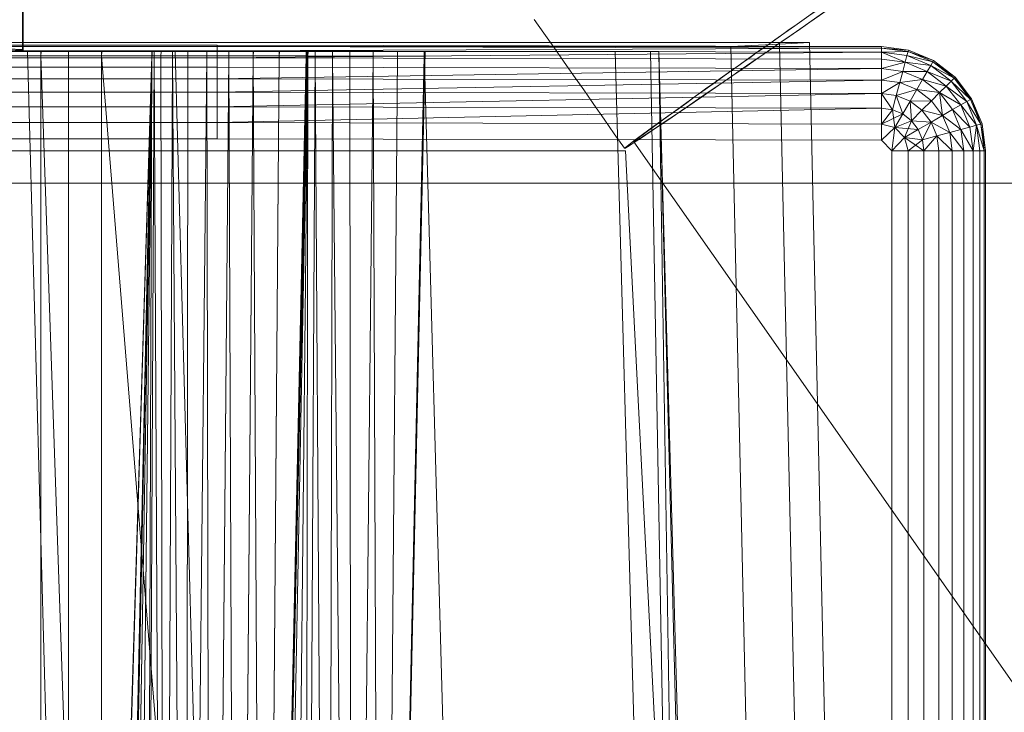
# Model space of a CAD drawing. Header units: metres. Extents: x 391.1 to 430.4, y 12.7 to 29.8.
# Tile 66 of 208: x 401.9475 to 402.086, y 28.0053 to 28.1028. Entities that reach past the tile are written whole.
import ezdxf

# ---------------------------------------------------------------- set-up
doc = ezdxf.new("R2010")
doc.units = ezdxf.units.M
doc.linetypes.add('Hidden 1', pattern=[0.003969, 0.002381, -0.001587])
for name, color, linetype, lineweight in [('A-DETL-____-MBND', 7, 'Continuous', 18), ('A-WALL-____-OTLN', 7, 'Continuous', 25), ('P-PIPE-____-OTLN', 7, 'Continuous', 18)]:
    doc.layers.add(name, color=color, linetype=linetype, lineweight=lineweight)

# ---------------------------------------------------------------- blocks, each defined once
blk = doc.blocks.new('Family - Evans P-1-153664-02_SAN_P0')
at = {"layer": 'A-DETL-____-MBND', "color": 253, "true_color": 0xaaaaaa}
for p, q in [((1.79983, 0.15), (0, 0.15)), ((0, 0.15), (1.79983, 0.15))]:
    blk.add_line(p, q, dxfattribs=at)
blk = doc.blocks.new('Family - Inodor PB-155331-02_SAN_P0')
at = {"layer": 'A-DETL-____-MBND', "color": 253, "true_color": 0xaaaaaa}
for p, q in [((0.03874, 0.72747), (0.36709, 0.72747)), ((0.36709, 0.72747), (0.03874, 0.72747)), ((0.10805, 0.72711), (0.29485, 0.72711)), ((0.10805, 0.72711), (0.29485, 0.72711)), ((0.29485, 0.72711), (0.10805, 0.72691)), ((0.10805, 0.72691), (0.29485, 0.72711)), ((0.29485, 0.72711), (0.29485, 0.72691)), ((0.29485, 0.72711), (0.38826, 0.72691)), ((0.29485, 0.72711), (0.29485, 0.72691)), ((0.29485, 0.72711), (0.38826, 0.72691)), ((0.29485, 0.72711), (0.29485, 0.72691)), ((0.36709, 0.72747), (0.37392, 0.72747)), ((0.37392, 0.72747), (0.36709, 0.72747)), ((0.37392, 0.72725), (0.36709, 0.72691)), ((0.36709, 0.72691), (0.37392, 0.72725)), ((0.37392, 0.72747), (0.37814, 0.72747)), ((0.37814, 0.72747), (0.37392, 0.72747)), ((0.37814, 0.72747), (0.37392, 0.72725)), ((0.37392, 0.72725), (0.37814, 0.72747)), ((0.38104, 0.40776), (0.37392, 0.72725)), ((0.38104, 0.40776), (0.37392, 0.72725)), ((0.38526, 0.40793), (0.37814, 0.72747)), ((0.38526, 0.40793), (0.37814, 0.72747)), ((0.01465, 0.72691), (0.38826, 0.72691)), ((0.01465, 0.72691), (0.38826, 0.72691)), ((0.36709, 0.72691), (0.03874, 0.72691)), ((0.03874, 0.72691), (0.36709, 0.72691)), ((0.10805, 0.72691), (0.29485, 0.72691)), ((0.10805, 0.72691), (0.29485, 0.72691)), ((0.10805, 0.72691), (0.29485, 0.72691)), ((0.10805, 0.72631), (0.29485, 0.72631)), ((0.10805, 0.72631), (0.29485, 0.72631)), ((0.10805, 0.72631), (0.29485, 0.72631)), ((0.29485, 0.72631), (0.10805, 0.72534)), ((0.10805, 0.72534), (0.29485, 0.72631)), ((0.12028, 0.7262), (0.28568, 0.7262)), ((0.1359, 0.7262), (0.27007, 0.7262)), ((0.26951, 0.7262), (0.13591, 0.7262)), ((0.13594, 0.72561), (0.27003, 0.72561)), ((0.13594, 0.72561), (0.27003, 0.72561)), ((0.27003, 0.72561), (0.13594, 0.72561)), ((0.13594, 0.72561), (0.27003, 0.72561)), ((0.24439, 0.7262), (0.26816, 0.7262)), ((0.26816, 0.7262), (0.28224, 0.21652)), ((0.26816, 0.7262), (0.28891, 0.7262)), ((0.28568, 0.7262), (0.26951, 0.2042)), ((0.26951, 0.7262), (0.27006, 0.7262)), ((0.26951, 0.2042), (0.28565, 0.7256)), ((0.26951, 0.2042), (0.28565, 0.7256)), ((0.27007, 0.7262), (0.27003, 0.72561)), ((0.27007, 0.7262), (0.27003, 0.72561)), ((0.27003, 0.72561), (0.27006, 0.7262)), ((0.27006, 0.7262), (0.27003, 0.72561)), ((0.27003, 0.72561), (0.27003, 0.44571)), ((0.27003, 0.72561), (0.27965, 0.44571)), ((0.27003, 0.72561), (0.27003, 0.44571)), ((0.28565, 0.7256), (0.27003, 0.72561)), ((0.27003, 0.72561), (0.28565, 0.7256)), ((0.27003, 0.72561), (0.27965, 0.44571)), ((0.27003, 0.72561), (0.27003, 0.44571)), ((0.27003, 0.72561), (0.27392, 0.72561)), ((0.27003, 0.72561), (0.27003, 0.44571)), ((0.27392, 0.72561), (0.27003, 0.72561)), ((0.27003, 0.21593), (0.28565, 0.7256)), ((0.27003, 0.21593), (0.28565, 0.7256)), ((0.27394, 0.7262), (0.27006, 0.7262)), ((0.28563, 0.7262), (0.27007, 0.7262)), ((0.27394, 0.7262), (0.27392, 0.72561)), ((0.27394, 0.7262), (0.27392, 0.72561)), ((0.27392, 0.72561), (0.27392, 0.44571)), ((0.27392, 0.72561), (0.27859, 0.72561)), ((0.27392, 0.72561), (0.27392, 0.44571)), ((0.27859, 0.72561), (0.27392, 0.72561)), ((0.27859, 0.7262), (0.27394, 0.7262)), ((0.27859, 0.7262), (0.27859, 0.72561)), ((0.27861, 0.7262), (0.27859, 0.72561)), ((0.27861, 0.7262), (0.27859, 0.7262)), ((0.27859, 0.72561), (0.27859, 0.7262)), ((0.27862, 0.7262), (0.27859, 0.72561)), ((0.27859, 0.72561), (0.27861, 0.7262)), ((0.27862, 0.7262), (0.27859, 0.72561)), ((0.27859, 0.72561), (0.27859, 0.44571)), ((0.27859, 0.72561), (0.30126, 0.44572)), ((0.27859, 0.72561), (0.27859, 0.44571)), ((0.3076, 0.72555), (0.27859, 0.72561)), ((0.27859, 0.72561), (0.3076, 0.72555)), ((0.27859, 0.72561), (0.30126, 0.44572)), ((0.27862, 0.7262), (0.27861, 0.7262)), ((0.30752, 0.7262), (0.27862, 0.7262)), ((0.28565, 0.7256), (0.27965, 0.44571)), ((0.27965, 0.44571), (0.28565, 0.7256)), ((0.28565, 0.7256), (0.27965, 0.44571)), ((0.27965, 0.44571), (0.28565, 0.7256)), ((0.28565, 0.7256), (0.27996, 0.44571)), ((0.27996, 0.44571), (0.28565, 0.7256)), ((0.28565, 0.7256), (0.28094, 0.44571)), ((0.28094, 0.44571), (0.28565, 0.7256)), ((0.28565, 0.7256), (0.28254, 0.44571)), ((0.28254, 0.44571), (0.28565, 0.7256)), ((0.28565, 0.7256), (0.28471, 0.44571)), ((0.28471, 0.44571), (0.28565, 0.7256)), ((0.28471, 0.44571), (0.28596, 0.7256)), ((0.28471, 0.44571), (0.28596, 0.7256)), ((0.28563, 0.7262), (0.28565, 0.7256)), ((0.28568, 0.7262), (0.28563, 0.7262)), ((0.28565, 0.7256), (0.28563, 0.7262)), ((0.28568, 0.7262), (0.28565, 0.7256)), ((0.28568, 0.7262), (0.28565, 0.7256)), ((0.28568, 0.7262), (0.28565, 0.7256)), ((0.28568, 0.7262), (0.28565, 0.7256)), ((0.28565, 0.7256), (0.28596, 0.7256)), ((0.28596, 0.7256), (0.28565, 0.7256)), ((0.28599, 0.7262), (0.28568, 0.7262)), ((0.28599, 0.7262), (0.28596, 0.7256)), ((0.28599, 0.7262), (0.28596, 0.7256)), ((0.28596, 0.7256), (0.28739, 0.44571)), ((0.28596, 0.7256), (0.28694, 0.7256)), ((0.28596, 0.7256), (0.28739, 0.44571)), ((0.28694, 0.7256), (0.28596, 0.7256)), ((0.28697, 0.7262), (0.28599, 0.7262)), ((0.28697, 0.7262), (0.28694, 0.7256)), ((0.28697, 0.7262), (0.28694, 0.7256)), ((0.28694, 0.7256), (0.28739, 0.44571)), ((0.28694, 0.7256), (0.28854, 0.7256)), ((0.28694, 0.7256), (0.28739, 0.44571)), ((0.28854, 0.7256), (0.28694, 0.7256)), ((0.28856, 0.7262), (0.28697, 0.7262)), ((0.28854, 0.7256), (0.28739, 0.44571)), ((0.28739, 0.44571), (0.28854, 0.7256)), ((0.28856, 0.7262), (0.28854, 0.7256)), ((0.28856, 0.7262), (0.28854, 0.7256)), ((0.28854, 0.7256), (0.29049, 0.44571)), ((0.28854, 0.7256), (0.29071, 0.7256)), ((0.28854, 0.7256), (0.29049, 0.44571)), ((0.29071, 0.7256), (0.28854, 0.7256)), ((0.29073, 0.7262), (0.28856, 0.7262)), ((0.28891, 0.7262), (0.30299, 0.21652)), ((0.28891, 0.7262), (0.32395, 0.7262)), ((0.29071, 0.7256), (0.29049, 0.44571)), ((0.29049, 0.44571), (0.29071, 0.7256)), ((0.29049, 0.44571), (0.29339, 0.7256)), ((0.29049, 0.44571), (0.29339, 0.7256)), ((0.29073, 0.7262), (0.29071, 0.7256)), ((0.29073, 0.7262), (0.29071, 0.7256)), ((0.29071, 0.7256), (0.29339, 0.7256)), ((0.29339, 0.7256), (0.29071, 0.7256)), ((0.2934, 0.7262), (0.29073, 0.7262)), ((0.2934, 0.7262), (0.29339, 0.7256)), ((0.2934, 0.7262), (0.29339, 0.7256)), ((0.29339, 0.7256), (0.2934, 0.7262)), ((0.2934, 0.7262), (0.29339, 0.7256)), ((0.29339, 0.7256), (0.29392, 0.44571)), ((0.29339, 0.7256), (0.29649, 0.7256)), ((0.29339, 0.7256), (0.29392, 0.44571)), ((0.29649, 0.7256), (0.29339, 0.7256)), ((0.29649, 0.7262), (0.2934, 0.7262)), ((0.29649, 0.7256), (0.29392, 0.44571)), ((0.29392, 0.44571), (0.29649, 0.7256)), ((0.29485, 0.72691), (0.29485, 0.72631)), ((0.29485, 0.72691), (0.38826, 0.72671)), ((0.29485, 0.72691), (0.29485, 0.72631)), ((0.38826, 0.72691), (0.29485, 0.72691)), ((0.29485, 0.72691), (0.38826, 0.72671)), ((0.29485, 0.72691), (0.29485, 0.72631)), ((0.29485, 0.72691), (0.38826, 0.72691)), ((0.29485, 0.72691), (0.38826, 0.72671)), ((0.38826, 0.72671), (0.29485, 0.72631)), ((0.29485, 0.72631), (0.38826, 0.72671)), ((0.29485, 0.72631), (0.29485, 0.72534)), ((0.29485, 0.72631), (0.38826, 0.72611)), ((0.29485, 0.72631), (0.29485, 0.72534)), ((0.29485, 0.72631), (0.38826, 0.72611)), ((0.29485, 0.72631), (0.29485, 0.72534)), ((0.29485, 0.72631), (0.38826, 0.72611)), ((0.38826, 0.72611), (0.29485, 0.72534)), ((0.29485, 0.72534), (0.38826, 0.72611)), ((0.29649, 0.7262), (0.29649, 0.7256)), ((0.29649, 0.7262), (0.29649, 0.7256)), ((0.29649, 0.7262), (0.29649, 0.7262)), ((0.29649, 0.7256), (0.29649, 0.7262)), ((0.2965, 0.7262), (0.29649, 0.7256)), ((0.2965, 0.7262), (0.29649, 0.7262)), ((0.29649, 0.7256), (0.29649, 0.7262)), ((0.2965, 0.7262), (0.29649, 0.7256)), ((0.29649, 0.7256), (0.29758, 0.44571)), ((0.29992, 0.7256), (0.29649, 0.7256)), ((0.29649, 0.7256), (0.29992, 0.7256)), ((0.29649, 0.7256), (0.29758, 0.44571)), ((0.29992, 0.7262), (0.2965, 0.7262)), ((0.29992, 0.7256), (0.29758, 0.44571)), ((0.29758, 0.44571), (0.29992, 0.7256)), ((0.29992, 0.7262), (0.29992, 0.7256)), ((0.29992, 0.7262), (0.29992, 0.7256)), ((0.29992, 0.7262), (0.29992, 0.7262)), ((0.29992, 0.7256), (0.29992, 0.7262)), ((0.29993, 0.7262), (0.29992, 0.7256)), ((0.29993, 0.7262), (0.29992, 0.7262)), ((0.29992, 0.7256), (0.29992, 0.7262)), ((0.29993, 0.7262), (0.29992, 0.7256)), ((0.29992, 0.7256), (0.30135, 0.44571)), ((0.29992, 0.7256), (0.30358, 0.7256)), ((0.29992, 0.7256), (0.30135, 0.44571)), ((0.30358, 0.7256), (0.29992, 0.7256)), ((0.30358, 0.7262), (0.29993, 0.7262)), ((0.3076, 0.72555), (0.30126, 0.44572)), ((0.30126, 0.44572), (0.3076, 0.72555)), ((0.30749, 0.7262), (0.30135, 0.44571)), ((0.30358, 0.7256), (0.30135, 0.44571)), ((0.30135, 0.44571), (0.30358, 0.7256)), ((0.30135, 0.44571), (0.30735, 0.7256)), ((0.30135, 0.44571), (0.30735, 0.7256)), ((0.3076, 0.72555), (0.30226, 0.44566)), ((0.30226, 0.44566), (0.3076, 0.72555)), ((0.30358, 0.7262), (0.30358, 0.7256)), ((0.30359, 0.7262), (0.30358, 0.7256)), ((0.30359, 0.7262), (0.30358, 0.7262)), ((0.30358, 0.7256), (0.30358, 0.7262)), ((0.30359, 0.7262), (0.30358, 0.7256)), ((0.30358, 0.7256), (0.30735, 0.7256)), ((0.30735, 0.7256), (0.30358, 0.7256)), ((0.30735, 0.7262), (0.30359, 0.7262)), ((0.3076, 0.72555), (0.30471, 0.44566)), ((0.30471, 0.44566), (0.3076, 0.72555)), ((0.3076, 0.72555), (0.30715, 0.44566)), ((0.30715, 0.44566), (0.3076, 0.72555)), ((0.30715, 0.44566), (0.3086, 0.72555)), ((0.30715, 0.44566), (0.3086, 0.72555)), ((0.30739, 0.7262), (0.30735, 0.7256)), ((0.30735, 0.7262), (0.30735, 0.7256)), ((0.30736, 0.7262), (0.30735, 0.7256)), ((0.30736, 0.7262), (0.30735, 0.7262)), ((0.30735, 0.7256), (0.30735, 0.7262)), ((0.30737, 0.7262), (0.30735, 0.7256)), ((0.30735, 0.7256), (0.30736, 0.7262)), ((0.30739, 0.7262), (0.30735, 0.7256)), ((0.30735, 0.7256), (0.30737, 0.7262)), ((0.30737, 0.7262), (0.30736, 0.7262)), ((0.30739, 0.7262), (0.30737, 0.7262)), ((0.30749, 0.7262), (0.30739, 0.7262)), ((0.30752, 0.7262), (0.3076, 0.72555)), ((0.30763, 0.7262), (0.30752, 0.7262)), ((0.3076, 0.72555), (0.30752, 0.7262)), ((0.30763, 0.7262), (0.3076, 0.72555)), ((0.30763, 0.7262), (0.3076, 0.72555)), ((0.3076, 0.72555), (0.3086, 0.72555)), ((0.3086, 0.72555), (0.3076, 0.72555)), ((0.30863, 0.7262), (0.30763, 0.7262)), ((0.30863, 0.7262), (0.3086, 0.72555)), ((0.30863, 0.7262), (0.3086, 0.72555)), ((0.3086, 0.72555), (0.31043, 0.44566)), ((0.3086, 0.72555), (0.31105, 0.72555)), ((0.3086, 0.72555), (0.31043, 0.44566)), ((0.31105, 0.72555), (0.3086, 0.72555)), ((0.31107, 0.7262), (0.30863, 0.7262)), ((0.31105, 0.72555), (0.31043, 0.44566)), ((0.31043, 0.44566), (0.31105, 0.72555)), ((0.31107, 0.7262), (0.31105, 0.72555)), ((0.31107, 0.7262), (0.31105, 0.72555)), ((0.31105, 0.72555), (0.31384, 0.44566)), ((0.31105, 0.72555), (0.31349, 0.72555)), ((0.31105, 0.72555), (0.31384, 0.44566)), ((0.31349, 0.72555), (0.31105, 0.72555)), ((0.3135, 0.7262), (0.31107, 0.7262)), ((0.3135, 0.7262), (0.31349, 0.72555)), ((0.3135, 0.7262), (0.31349, 0.72555)), ((0.31349, 0.72555), (0.31384, 0.44566)), ((0.31349, 0.72555), (0.31677, 0.72555)), ((0.31349, 0.72555), (0.31384, 0.44566)), ((0.31677, 0.72555), (0.31349, 0.72555)), ((0.31677, 0.7262), (0.3135, 0.7262)), ((0.31677, 0.72555), (0.31384, 0.44566)), ((0.31384, 0.44566), (0.31677, 0.72555)), ((0.31677, 0.7262), (0.31677, 0.72555)), ((0.31677, 0.7262), (0.31677, 0.72555)), ((0.31677, 0.7262), (0.31677, 0.7262)), ((0.31677, 0.72555), (0.31677, 0.7262)), ((0.32018, 0.7262), (0.31677, 0.7262)), ((0.31677, 0.7262), (0.31677, 0.72555)), ((0.31677, 0.72555), (0.31794, 0.44566)), ((0.32019, 0.72555), (0.31677, 0.72555)), ((0.31677, 0.72555), (0.32019, 0.72555)), ((0.31677, 0.72555), (0.31794, 0.44566)), ((0.32408, 0.7262), (0.31794, 0.44566)), ((0.32019, 0.72555), (0.31794, 0.44566)), ((0.31794, 0.44566), (0.32019, 0.72555)), ((0.31794, 0.44566), (0.32395, 0.72555)), ((0.31794, 0.44566), (0.32395, 0.72555)), ((0.32018, 0.7262), (0.32019, 0.72555)), ((0.32019, 0.7262), (0.32018, 0.7262)), ((0.32019, 0.72555), (0.32018, 0.7262)), ((0.32019, 0.7262), (0.32019, 0.72555)), ((0.3202, 0.7262), (0.32019, 0.72555)), ((0.3202, 0.7262), (0.32019, 0.7262)), ((0.32019, 0.72555), (0.32019, 0.7262)), ((0.3202, 0.7262), (0.32019, 0.72555)), ((0.32019, 0.72555), (0.32395, 0.72555)), ((0.32395, 0.72555), (0.32019, 0.72555)), ((0.32394, 0.7262), (0.3202, 0.7262)), ((0.32394, 0.7262), (0.32395, 0.72555)), ((0.32395, 0.7262), (0.32394, 0.7262)), ((0.32395, 0.72555), (0.32394, 0.7262)), ((0.32395, 0.7262), (0.33803, 0.21652)), ((0.32395, 0.7262), (0.35083, 0.7262)), ((0.32397, 0.7262), (0.32395, 0.72555)), ((0.32395, 0.7262), (0.32395, 0.72555)), ((0.32396, 0.7262), (0.32395, 0.72555)), ((0.32396, 0.7262), (0.32395, 0.7262)), ((0.32395, 0.72555), (0.32395, 0.7262)), ((0.32397, 0.7262), (0.32395, 0.72555)), ((0.32395, 0.72555), (0.32396, 0.7262)), ((0.32397, 0.7262), (0.32396, 0.7262)), ((0.32408, 0.7262), (0.32397, 0.7262)), ((0.35083, 0.7262), (0.36491, 0.21652)), ((0.35083, 0.7262), (0.35578, 0.7262)), ((0.35578, 0.7262), (0.36491, 0.21652)), ((0.35578, 0.7262), (0.35697, 0.7262)), ((0.35697, 0.7262), (0.36491, 0.21652)), ((0.35697, 0.7262), (0.36986, 0.21652)), ((0.35697, 0.7262), (0.37104, 0.21652)), ((0.3742, 0.40749), (0.36709, 0.72691)), ((0.3742, 0.40749), (0.36709, 0.72691)), ((0.38826, 0.72691), (0.39205, 0.72641)), ((0.38826, 0.72691), (0.39205, 0.72641)), ((0.38826, 0.72691), (0.38826, 0.72671)), ((0.38826, 0.72691), (0.39205, 0.72641)), ((0.38826, 0.72691), (0.38826, 0.72671)), ((0.38826, 0.72691), (0.39205, 0.72641)), ((0.38826, 0.72691), (0.38826, 0.72671)), ((0.38826, 0.72671), (0.38826, 0.72611)), ((0.38826, 0.72671), (0.392, 0.72621)), ((0.38826, 0.72671), (0.38826, 0.72611)), ((0.39205, 0.72641), (0.38826, 0.72671)), ((0.38826, 0.72671), (0.392, 0.72621)), ((0.38826, 0.72671), (0.38826, 0.72611)), ((0.38826, 0.72671), (0.39205, 0.72641)), ((0.38826, 0.72671), (0.392, 0.72621)), ((0.392, 0.72621), (0.38826, 0.72611)), ((0.38826, 0.72611), (0.392, 0.72621)), ((0.38826, 0.72611), (0.38826, 0.72514)), ((0.38826, 0.72611), (0.39184, 0.72564)), ((0.38826, 0.72611), (0.38826, 0.72514)), ((0.38826, 0.72611), (0.39159, 0.7247)), ((0.38826, 0.72611), (0.38826, 0.72514)), ((0.38826, 0.72611), (0.39184, 0.72564)), ((0.38826, 0.72611), (0.39159, 0.7247)), ((0.38826, 0.72611), (0.39184, 0.72564)), ((0.39184, 0.72564), (0.39159, 0.7247)), ((0.39184, 0.72564), (0.39159, 0.7247)), ((0.39159, 0.7247), (0.39184, 0.72564)), ((0.392, 0.72621), (0.39184, 0.72564)), ((0.392, 0.72621), (0.39184, 0.72564)), ((0.39184, 0.72564), (0.392, 0.72621)), ((0.39184, 0.72564), (0.39518, 0.72425)), ((0.39184, 0.72564), (0.39518, 0.72425)), ((0.39184, 0.72564), (0.39548, 0.72477)), ((0.39184, 0.72564), (0.39548, 0.72477)), ((0.39184, 0.72564), (0.39518, 0.72425)), ((0.39205, 0.72641), (0.392, 0.72621)), ((0.39205, 0.72641), (0.392, 0.72621)), ((0.392, 0.72621), (0.39205, 0.72641)), ((0.392, 0.72621), (0.39548, 0.72477)), ((0.392, 0.72621), (0.39548, 0.72477)), ((0.392, 0.72621), (0.39558, 0.72494)), ((0.392, 0.72621), (0.39558, 0.72494)), ((0.392, 0.72621), (0.39548, 0.72477)), ((0.39205, 0.72641), (0.39558, 0.72494)), ((0.39205, 0.72641), (0.39558, 0.72494)), ((0.39205, 0.72641), (0.39558, 0.72494)), ((0.39205, 0.72641), (0.39558, 0.72494)), ((0.10805, 0.72534), (0.29485, 0.72534)), ((0.10805, 0.72534), (0.29485, 0.72534)), ((0.10805, 0.72534), (0.29485, 0.72534)), ((0.29485, 0.72534), (0.29485, 0.72402)), ((0.29485, 0.72534), (0.38826, 0.72514)), ((0.29485, 0.72534), (0.29485, 0.72402)), ((0.29485, 0.72534), (0.38826, 0.72514)), ((0.29485, 0.72534), (0.29485, 0.72402)), ((0.29485, 0.72534), (0.38826, 0.72514)), ((0.38826, 0.72514), (0.38826, 0.72382)), ((0.39159, 0.7247), (0.38826, 0.72514)), ((0.38826, 0.72514), (0.38826, 0.72382)), ((0.39159, 0.7247), (0.38826, 0.72514)), ((0.38826, 0.72514), (0.39159, 0.7247)), ((0.38826, 0.72514), (0.38826, 0.72382)), ((0.39159, 0.7247), (0.38826, 0.72382)), ((0.38826, 0.72382), (0.39159, 0.7247)), ((0.39159, 0.7247), (0.39125, 0.72342)), ((0.39159, 0.7247), (0.39125, 0.72342)), ((0.39125, 0.72342), (0.39159, 0.7247)), ((0.39159, 0.7247), (0.3947, 0.72341)), ((0.39159, 0.7247), (0.3947, 0.72341)), ((0.39159, 0.7247), (0.39518, 0.72425)), ((0.39159, 0.7247), (0.39518, 0.72425)), ((0.39159, 0.7247), (0.3947, 0.72341)), ((0.39518, 0.72425), (0.3947, 0.72341)), ((0.39518, 0.72425), (0.3947, 0.72341)), ((0.3947, 0.72341), (0.39518, 0.72425)), ((0.39548, 0.72477), (0.39518, 0.72425)), ((0.39548, 0.72477), (0.39518, 0.72425)), ((0.39518, 0.72425), (0.39548, 0.72477)), ((0.39518, 0.72425), (0.39805, 0.72205)), ((0.39518, 0.72425), (0.39805, 0.72205)), ((0.39518, 0.72425), (0.39847, 0.72247)), ((0.39518, 0.72425), (0.39847, 0.72247)), ((0.39518, 0.72425), (0.39805, 0.72205)), ((0.39558, 0.72494), (0.39548, 0.72477)), ((0.39558, 0.72494), (0.39548, 0.72477)), ((0.39548, 0.72477), (0.39558, 0.72494)), ((0.39548, 0.72477), (0.39847, 0.72247)), ((0.39548, 0.72477), (0.39847, 0.72247)), ((0.39548, 0.72477), (0.39862, 0.72262)), ((0.39548, 0.72477), (0.39862, 0.72262)), ((0.39548, 0.72477), (0.39847, 0.72247)), ((0.39558, 0.72494), (0.39862, 0.72262)), ((0.39558, 0.72494), (0.39862, 0.72262)), ((0.39558, 0.72494), (0.39862, 0.72262)), ((0.39558, 0.72494), (0.39862, 0.72262)), ((0.10805, 0.72402), (0.29485, 0.72402)), ((0.10805, 0.72402), (0.29485, 0.72402)), ((0.10805, 0.72402), (0.29485, 0.72402)), ((0.29485, 0.72402), (0.38826, 0.72382)), ((0.29485, 0.72402), (0.29485, 0.72239)), ((0.29485, 0.72402), (0.38826, 0.72382)), ((0.29485, 0.72402), (0.38826, 0.72382)), ((0.29485, 0.72402), (0.29485, 0.72239)), ((0.38826, 0.72382), (0.29485, 0.72239)), ((0.29485, 0.72239), (0.38826, 0.72382)), ((0.38826, 0.72382), (0.38826, 0.72219)), ((0.38826, 0.72382), (0.39125, 0.72342)), ((0.38826, 0.72382), (0.38826, 0.72219)), ((0.38826, 0.72382), (0.39125, 0.72342)), ((0.38826, 0.72382), (0.38826, 0.72219)), ((0.38826, 0.72382), (0.39125, 0.72342)), ((0.39125, 0.72342), (0.38826, 0.72219)), ((0.38826, 0.72219), (0.39125, 0.72342)), ((0.39125, 0.72342), (0.39083, 0.72185)), ((0.39125, 0.72342), (0.39083, 0.72185)), ((0.39083, 0.72185), (0.39125, 0.72342)), ((0.39125, 0.72342), (0.39404, 0.72227)), ((0.39125, 0.72342), (0.39404, 0.72227)), ((0.39125, 0.72342), (0.3947, 0.72341)), ((0.39125, 0.72342), (0.3947, 0.72341)), ((0.39125, 0.72342), (0.39404, 0.72227)), ((0.3947, 0.72341), (0.39404, 0.72227)), ((0.3947, 0.72341), (0.39404, 0.72227)), ((0.39404, 0.72227), (0.3947, 0.72341)), ((0.3947, 0.72341), (0.39736, 0.72136)), ((0.3947, 0.72341), (0.39736, 0.72136)), ((0.3947, 0.72341), (0.39805, 0.72205)), ((0.3947, 0.72341), (0.39805, 0.72205)), ((0.3947, 0.72341), (0.39736, 0.72136)), ((0.10805, 0.72239), (0.29485, 0.72239)), ((0.10805, 0.72239), (0.29485, 0.72239)), ((0.10805, 0.72239), (0.29485, 0.72239)), ((0.29485, 0.72239), (0.38826, 0.72219)), ((0.29485, 0.72239), (0.29485, 0.72051)), ((0.29485, 0.72239), (0.38826, 0.72219)), ((0.29485, 0.72239), (0.29485, 0.72051)), ((0.29485, 0.72239), (0.38826, 0.72219)), ((0.38826, 0.72219), (0.29485, 0.72051)), ((0.29485, 0.72051), (0.38826, 0.72219)), ((0.38826, 0.72219), (0.38826, 0.72031)), ((0.38826, 0.72219), (0.39083, 0.72185)), ((0.38826, 0.72219), (0.38826, 0.72031)), ((0.38826, 0.72219), (0.39083, 0.72185)), ((0.38826, 0.72219), (0.38826, 0.72031)), ((0.38826, 0.72219), (0.39083, 0.72185)), ((0.39083, 0.72185), (0.38826, 0.72031)), ((0.38826, 0.72031), (0.39083, 0.72185)), ((0.39083, 0.72185), (0.39034, 0.72003)), ((0.39083, 0.72185), (0.39034, 0.72003)), ((0.39034, 0.72003), (0.39083, 0.72185)), ((0.39083, 0.72185), (0.39404, 0.72227)), ((0.39083, 0.72185), (0.39404, 0.72227)), ((0.39083, 0.72185), (0.39322, 0.72086)), ((0.39083, 0.72185), (0.39322, 0.72086)), ((0.39083, 0.72185), (0.39322, 0.72086)), ((0.39404, 0.72227), (0.39322, 0.72086)), ((0.39404, 0.72227), (0.39322, 0.72086)), ((0.39322, 0.72086), (0.39404, 0.72227)), ((0.39404, 0.72227), (0.39643, 0.72043)), ((0.39404, 0.72227), (0.39643, 0.72043)), ((0.39404, 0.72227), (0.39736, 0.72136)), ((0.39404, 0.72227), (0.39736, 0.72136)), ((0.39404, 0.72227), (0.39643, 0.72043)), ((0.39805, 0.72205), (0.39736, 0.72136)), ((0.39805, 0.72205), (0.39736, 0.72136)), ((0.39736, 0.72136), (0.39805, 0.72205)), ((0.39847, 0.72247), (0.39805, 0.72205)), ((0.39847, 0.72247), (0.39805, 0.72205)), ((0.39805, 0.72205), (0.39847, 0.72247)), ((0.39805, 0.72205), (0.40025, 0.71918)), ((0.39805, 0.72205), (0.40025, 0.71918)), ((0.39805, 0.72205), (0.40077, 0.71948)), ((0.39805, 0.72205), (0.40077, 0.71948)), ((0.39805, 0.72205), (0.40025, 0.71918)), ((0.39862, 0.72262), (0.39847, 0.72247)), ((0.39862, 0.72262), (0.39847, 0.72247)), ((0.39847, 0.72247), (0.39862, 0.72262)), ((0.39847, 0.72247), (0.40077, 0.71948)), ((0.39847, 0.72247), (0.40077, 0.71948)), ((0.39847, 0.72247), (0.40077, 0.71948)), ((0.39862, 0.72262), (0.40094, 0.71958)), ((0.39862, 0.72262), (0.40094, 0.71958)), ((0.39862, 0.72262), (0.40094, 0.71958)), ((0.39862, 0.72262), (0.40077, 0.71948)), ((0.39862, 0.72262), (0.40094, 0.71958)), ((0.39862, 0.72262), (0.40077, 0.71948)), ((0.10805, 0.72051), (0.29485, 0.72051)), ((0.10805, 0.72051), (0.29485, 0.72051)), ((0.10805, 0.72051), (0.29485, 0.72051)), ((0.29485, 0.72051), (0.38826, 0.72031)), ((0.29485, 0.72051), (0.29485, 0.71843)), ((0.29485, 0.72051), (0.38826, 0.72031)), ((0.29485, 0.72051), (0.29485, 0.71843)), ((0.29485, 0.72051), (0.38826, 0.72031)), ((0.38826, 0.72031), (0.29485, 0.71843)), ((0.29485, 0.71843), (0.38826, 0.72031)), ((0.38826, 0.72031), (0.38826, 0.71823)), ((0.38826, 0.72031), (0.39034, 0.72003)), ((0.38826, 0.72031), (0.38826, 0.71823)), ((0.38826, 0.72031), (0.3898, 0.71802)), ((0.38826, 0.72031), (0.38826, 0.71823)), ((0.38826, 0.72031), (0.39034, 0.72003)), ((0.38826, 0.72031), (0.3898, 0.71802)), ((0.38826, 0.72031), (0.39034, 0.72003)), ((0.39034, 0.72003), (0.3898, 0.71802)), ((0.39034, 0.72003), (0.3898, 0.71802)), ((0.3898, 0.71802), (0.39034, 0.72003)), ((0.39034, 0.72003), (0.39322, 0.72086)), ((0.39034, 0.72003), (0.39322, 0.72086)), ((0.39034, 0.72003), (0.39228, 0.71923)), ((0.39034, 0.72003), (0.39124, 0.71743)), ((0.39034, 0.72003), (0.39228, 0.71923)), ((0.39034, 0.72003), (0.39124, 0.71743)), ((0.39034, 0.72003), (0.39228, 0.71923)), ((0.39322, 0.72086), (0.39228, 0.71923)), ((0.39322, 0.72086), (0.39228, 0.71923)), ((0.39228, 0.71923), (0.39322, 0.72086)), ((0.39322, 0.72086), (0.39528, 0.71928)), ((0.39322, 0.72086), (0.39528, 0.71928)), ((0.39322, 0.72086), (0.39643, 0.72043)), ((0.39322, 0.72086), (0.39643, 0.72043)), ((0.39322, 0.72086), (0.39528, 0.71928)), ((0.39643, 0.72043), (0.39528, 0.71928)), ((0.39643, 0.72043), (0.39528, 0.71928)), ((0.39528, 0.71928), (0.39643, 0.72043)), ((0.39736, 0.72136), (0.39643, 0.72043)), ((0.39736, 0.72136), (0.39643, 0.72043)), ((0.39643, 0.72043), (0.39736, 0.72136)), ((0.39643, 0.72043), (0.39827, 0.71804)), ((0.39643, 0.72043), (0.39686, 0.71722)), ((0.39643, 0.72043), (0.39827, 0.71804)), ((0.39643, 0.72043), (0.39686, 0.71722)), ((0.39643, 0.72043), (0.39941, 0.7187)), ((0.39643, 0.72043), (0.39941, 0.7187)), ((0.39643, 0.72043), (0.39827, 0.71804)), ((0.39736, 0.72136), (0.39941, 0.7187)), ((0.39736, 0.72136), (0.39941, 0.7187)), ((0.39736, 0.72136), (0.40025, 0.71918)), ((0.39736, 0.72136), (0.40025, 0.71918)), ((0.39736, 0.72136), (0.39941, 0.7187)), ((0.39228, 0.71923), (0.39124, 0.71743)), ((0.39228, 0.71923), (0.39124, 0.71743)), ((0.39124, 0.71743), (0.39228, 0.71923)), ((0.39228, 0.71923), (0.39528, 0.71928)), ((0.39228, 0.71923), (0.39528, 0.71928)), ((0.39228, 0.71923), (0.39395, 0.71795)), ((0.39228, 0.71923), (0.39248, 0.71648)), ((0.39228, 0.71923), (0.39395, 0.71795)), ((0.39228, 0.71923), (0.39248, 0.71648)), ((0.39228, 0.71923), (0.39395, 0.71795)), ((0.39528, 0.71928), (0.39395, 0.71795)), ((0.39528, 0.71928), (0.39395, 0.71795)), ((0.39395, 0.71795), (0.39528, 0.71928)), ((0.39528, 0.71928), (0.39686, 0.71722)), ((0.39528, 0.71928), (0.39686, 0.71722)), ((0.39528, 0.71928), (0.39686, 0.71722)), ((0.39941, 0.7187), (0.39827, 0.71804)), ((0.39941, 0.7187), (0.39827, 0.71804)), ((0.39827, 0.71804), (0.39941, 0.7187)), ((0.40025, 0.71918), (0.39941, 0.7187)), ((0.40025, 0.71918), (0.39941, 0.7187)), ((0.39941, 0.7187), (0.40025, 0.71918)), ((0.39941, 0.7187), (0.4007, 0.71559)), ((0.39941, 0.7187), (0.4007, 0.71559)), ((0.39941, 0.7187), (0.40164, 0.71584)), ((0.39941, 0.7187), (0.40164, 0.71584)), ((0.39941, 0.7187), (0.4007, 0.71559)), ((0.40077, 0.71948), (0.40025, 0.71918)), ((0.40077, 0.71948), (0.40025, 0.71918)), ((0.40025, 0.71918), (0.40077, 0.71948)), ((0.40025, 0.71918), (0.40164, 0.71584)), ((0.40025, 0.71918), (0.40164, 0.71584)), ((0.40025, 0.71918), (0.40221, 0.716)), ((0.40025, 0.71918), (0.40221, 0.716)), ((0.40025, 0.71918), (0.40164, 0.71584)), ((0.40094, 0.71958), (0.40077, 0.71948)), ((0.40094, 0.71958), (0.40077, 0.71948)), ((0.40077, 0.71948), (0.40094, 0.71958)), ((0.40077, 0.71948), (0.40221, 0.716)), ((0.40077, 0.71948), (0.40221, 0.716)), ((0.40077, 0.71948), (0.40221, 0.716)), ((0.40094, 0.71958), (0.40241, 0.71605)), ((0.40094, 0.71958), (0.40241, 0.71605)), ((0.40094, 0.71958), (0.40241, 0.71605)), ((0.40094, 0.71958), (0.40221, 0.716)), ((0.40094, 0.71958), (0.40241, 0.71605)), ((0.40094, 0.71958), (0.40221, 0.716)), ((0.10805, 0.71843), (0.29485, 0.71843)), ((0.10805, 0.71843), (0.29485, 0.71843)), ((0.10805, 0.71843), (0.29485, 0.71843)), ((0.29485, 0.71843), (0.38826, 0.71823)), ((0.29485, 0.71843), (0.29485, 0.71621)), ((0.29485, 0.71843), (0.38826, 0.71823)), ((0.29485, 0.71843), (0.29485, 0.71621)), ((0.29485, 0.71843), (0.38826, 0.71823)), ((0.38826, 0.71823), (0.29485, 0.71621)), ((0.29485, 0.71621), (0.38826, 0.71823)), ((0.38826, 0.71823), (0.38826, 0.71601)), ((0.3898, 0.71802), (0.38826, 0.71823)), ((0.38826, 0.71823), (0.38826, 0.71601)), ((0.3898, 0.71802), (0.38826, 0.71823)), ((0.38826, 0.71823), (0.3898, 0.71802)), ((0.38826, 0.71823), (0.38826, 0.71601)), ((0.3898, 0.71802), (0.38826, 0.71601)), ((0.3898, 0.71802), (0.38826, 0.71601)), ((0.38826, 0.71601), (0.3898, 0.71802)), ((0.38826, 0.71601), (0.39124, 0.71743)), ((0.38826, 0.71601), (0.39124, 0.71743)), ((0.3898, 0.71802), (0.39013, 0.71551)), ((0.3898, 0.71802), (0.39124, 0.71743)), ((0.3898, 0.71802), (0.39124, 0.71743)), ((0.3898, 0.71802), (0.39124, 0.71743)), ((0.39124, 0.71743), (0.39013, 0.71551)), ((0.39124, 0.71743), (0.39013, 0.71551)), ((0.39013, 0.71551), (0.39124, 0.71743)), ((0.39124, 0.71743), (0.39248, 0.71648)), ((0.39124, 0.71743), (0.39248, 0.71648)), ((0.39124, 0.71743), (0.39248, 0.71648)), ((0.39395, 0.71795), (0.39248, 0.71648)), ((0.39395, 0.71795), (0.39248, 0.71648)), ((0.39248, 0.71648), (0.39395, 0.71795)), ((0.39395, 0.71795), (0.39523, 0.71628)), ((0.39395, 0.71795), (0.39523, 0.71628)), ((0.39395, 0.71795), (0.39686, 0.71722)), ((0.39395, 0.71795), (0.39523, 0.71628)), ((0.39395, 0.71795), (0.39686, 0.71722)), ((0.39827, 0.71804), (0.39686, 0.71722)), ((0.39827, 0.71804), (0.39686, 0.71722)), ((0.39686, 0.71722), (0.39827, 0.71804)), ((0.39827, 0.71804), (0.39942, 0.71525)), ((0.39827, 0.71804), (0.39942, 0.71525)), ((0.39827, 0.71804), (0.4007, 0.71559)), ((0.39827, 0.71804), (0.4007, 0.71559)), ((0.39827, 0.71804), (0.39942, 0.71525)), ((0.10805, 0.71621), (0.29485, 0.71621)), ((0.10805, 0.71621), (0.29485, 0.71621)), ((0.10805, 0.71621), (0.29485, 0.71621)), ((0.29485, 0.71621), (0.38826, 0.71601)), ((0.29485, 0.71621), (0.29485, 0.71393)), ((0.29485, 0.71621), (0.38826, 0.71601)), ((0.29485, 0.71621), (0.29485, 0.71393)), ((0.29485, 0.71621), (0.38826, 0.71601)), ((0.38826, 0.71601), (0.38826, 0.71373)), ((0.38826, 0.71601), (0.39013, 0.71551)), ((0.38826, 0.71601), (0.38826, 0.71373)), ((0.38826, 0.71373), (0.38826, 0.71601)), ((0.38826, 0.71601), (0.39013, 0.71551)), ((0.38826, 0.71601), (0.39013, 0.71551)), ((0.39248, 0.71648), (0.39013, 0.71551)), ((0.39013, 0.71551), (0.39248, 0.71648)), ((0.39013, 0.71551), (0.39248, 0.71648)), ((0.39248, 0.71648), (0.39151, 0.71413)), ((0.39248, 0.71648), (0.39343, 0.71524)), ((0.39248, 0.71648), (0.39343, 0.71524)), ((0.39248, 0.71648), (0.39523, 0.71628)), ((0.39248, 0.71648), (0.39343, 0.71524)), ((0.39248, 0.71648), (0.39523, 0.71628)), ((0.39523, 0.71628), (0.39343, 0.71524)), ((0.39523, 0.71628), (0.39343, 0.71524)), ((0.39343, 0.71524), (0.39523, 0.71628)), ((0.39523, 0.71628), (0.39402, 0.7138)), ((0.39402, 0.7138), (0.39523, 0.71628)), ((0.39686, 0.71722), (0.39523, 0.71628)), ((0.39686, 0.71722), (0.39523, 0.71628)), ((0.39523, 0.71628), (0.39686, 0.71722)), ((0.39523, 0.71628), (0.39603, 0.71434)), ((0.39523, 0.71628), (0.39603, 0.71434)), ((0.39523, 0.71628), (0.39785, 0.71483)), ((0.39523, 0.71628), (0.39603, 0.71434)), ((0.39523, 0.71628), (0.39785, 0.71483)), ((0.39686, 0.71722), (0.39785, 0.71483)), ((0.39686, 0.71722), (0.39785, 0.71483)), ((0.39686, 0.71722), (0.39942, 0.71525)), ((0.39686, 0.71722), (0.39785, 0.71483)), ((0.39686, 0.71722), (0.39942, 0.71525)), ((0.40221, 0.716), (0.40164, 0.71584)), ((0.40221, 0.716), (0.40164, 0.71584)), ((0.40164, 0.71584), (0.40221, 0.716)), ((0.40241, 0.71605), (0.40221, 0.716)), ((0.40241, 0.71605), (0.40221, 0.716)), ((0.40221, 0.716), (0.40241, 0.71605)), ((0.40221, 0.716), (0.40271, 0.71226)), ((0.40221, 0.716), (0.40271, 0.71226)), ((0.40221, 0.716), (0.40291, 0.71226)), ((0.40221, 0.716), (0.40291, 0.71226)), ((0.40221, 0.716), (0.40271, 0.71226)), ((0.40241, 0.71605), (0.40291, 0.71226)), ((0.40241, 0.71605), (0.40291, 0.71226)), ((0.40241, 0.71605), (0.40291, 0.71226)), ((0.40241, 0.71605), (0.40291, 0.71226)), ((0.39013, 0.71551), (0.38826, 0.71373)), ((0.38826, 0.71373), (0.39013, 0.71551)), ((0.38826, 0.71373), (0.39013, 0.71551)), ((0.39013, 0.71551), (0.38973, 0.71226)), ((0.38973, 0.71226), (0.39013, 0.71551)), ((0.39013, 0.71551), (0.39151, 0.71413)), ((0.39013, 0.71551), (0.39151, 0.71413)), ((0.39013, 0.71551), (0.39343, 0.71524)), ((0.39013, 0.71551), (0.39151, 0.71413)), ((0.39013, 0.71551), (0.39343, 0.71524)), ((0.39343, 0.71524), (0.39151, 0.71413)), ((0.39343, 0.71524), (0.39151, 0.71413)), ((0.39151, 0.71413), (0.39343, 0.71524)), ((0.39343, 0.71524), (0.39402, 0.7138)), ((0.39343, 0.71524), (0.39402, 0.7138)), ((0.39343, 0.71524), (0.39402, 0.7138)), ((0.39785, 0.71483), (0.39603, 0.71434)), ((0.39785, 0.71483), (0.39603, 0.71434)), ((0.39603, 0.71434), (0.39785, 0.71483)), ((0.39942, 0.71525), (0.39785, 0.71483)), ((0.39942, 0.71525), (0.39785, 0.71483)), ((0.39785, 0.71483), (0.39942, 0.71525)), ((0.39785, 0.71483), (0.39819, 0.71226)), ((0.39785, 0.71483), (0.39819, 0.71226)), ((0.39785, 0.71483), (0.39982, 0.71226)), ((0.39785, 0.71483), (0.39819, 0.71226)), ((0.39785, 0.71483), (0.39982, 0.71226)), ((0.4007, 0.71559), (0.39942, 0.71525)), ((0.4007, 0.71559), (0.39942, 0.71525)), ((0.39942, 0.71525), (0.4007, 0.71559)), ((0.39942, 0.71525), (0.39982, 0.71226)), ((0.39942, 0.71525), (0.39982, 0.71226)), ((0.39942, 0.71525), (0.40114, 0.71226)), ((0.39942, 0.71525), (0.39982, 0.71226)), ((0.39942, 0.71525), (0.40114, 0.71226)), ((0.40164, 0.71584), (0.4007, 0.71559)), ((0.40164, 0.71584), (0.4007, 0.71559)), ((0.4007, 0.71559), (0.40164, 0.71584)), ((0.4007, 0.71559), (0.40114, 0.71226)), ((0.4007, 0.71559), (0.40114, 0.71226)), ((0.4007, 0.71559), (0.40114, 0.71226)), ((0.40164, 0.71584), (0.40114, 0.71226)), ((0.40114, 0.71226), (0.40164, 0.71584)), ((0.40164, 0.71584), (0.40211, 0.71226)), ((0.40164, 0.71584), (0.40211, 0.71226)), ((0.40164, 0.71584), (0.40271, 0.71226)), ((0.40164, 0.71584), (0.40211, 0.71226)), ((0.40164, 0.71584), (0.40271, 0.71226)), ((0.10805, 0.71393), (0.29485, 0.71393)), ((0.10805, 0.71393), (0.29485, 0.71393)), ((0.10805, 0.71393), (0.29485, 0.71393)), ((0.29485, 0.71393), (0.38826, 0.71373)), ((0.29485, 0.71393), (0.38826, 0.71373)), ((0.29485, 0.71393), (0.38826, 0.71373)), ((0.38826, 0.71373), (0.38973, 0.71226)), ((0.38826, 0.71373), (0.38973, 0.71226)), ((0.38826, 0.71373), (0.38973, 0.71226)), ((0.39151, 0.71413), (0.38973, 0.71226)), ((0.38973, 0.71226), (0.39151, 0.71413)), ((0.38973, 0.71226), (0.39151, 0.71413)), ((0.39151, 0.71413), (0.39201, 0.71226)), ((0.39151, 0.71413), (0.39402, 0.7138)), ((0.39151, 0.71413), (0.39201, 0.71226)), ((0.39151, 0.71413), (0.39402, 0.7138)), ((0.39151, 0.71413), (0.39423, 0.71226)), ((0.39151, 0.71413), (0.39201, 0.71226)), ((0.39151, 0.71413), (0.39402, 0.7138)), ((0.39151, 0.71413), (0.39423, 0.71226)), ((0.39402, 0.7138), (0.39201, 0.71226)), ((0.39402, 0.7138), (0.39603, 0.71434)), ((0.39402, 0.7138), (0.39603, 0.71434)), ((0.39402, 0.7138), (0.39603, 0.71434)), ((0.39402, 0.7138), (0.39423, 0.71226)), ((0.39402, 0.7138), (0.39423, 0.71226)), ((0.39402, 0.7138), (0.39423, 0.71226)), ((0.39603, 0.71434), (0.39423, 0.71226)), ((0.39423, 0.71226), (0.39603, 0.71434)), ((0.39603, 0.71434), (0.39631, 0.71226)), ((0.39603, 0.71434), (0.39631, 0.71226)), ((0.39603, 0.71434), (0.39819, 0.71226)), ((0.39603, 0.71434), (0.39631, 0.71226)), ((0.39603, 0.71434), (0.39819, 0.71226)), ((0.35226, 0.71226), (0.04887, 0.71226)), ((0.35226, 0.71226), (0.04887, 0.71226)), ((0.3592, 0.57586), (0.35226, 0.71226)), ((0.35226, 0.71226), (0.36063, 0.54781)), ((0.38973, 0.71226), (0.38973, 0.57723)), ((0.38973, 0.71226), (0.39201, 0.71226)), ((0.38973, 0.71226), (0.38973, 0.57723)), ((0.38973, 0.71226), (0.39201, 0.71226)), ((0.38973, 0.71226), (0.38973, 0.57723)), ((0.38973, 0.71226), (0.39201, 0.71226)), ((0.39201, 0.71226), (0.39201, 0.57723)), ((0.39201, 0.71226), (0.39423, 0.71226)), ((0.39201, 0.71226), (0.39201, 0.57723)), ((0.39423, 0.71226), (0.39201, 0.71226)), ((0.39201, 0.71226), (0.39423, 0.71226)), ((0.39201, 0.71226), (0.39201, 0.57723)), ((0.39423, 0.71226), (0.39423, 0.57723)), ((0.39423, 0.71226), (0.39631, 0.71226)), ((0.39423, 0.71226), (0.39423, 0.57723)), ((0.39423, 0.71226), (0.39631, 0.71226)), ((0.39423, 0.71226), (0.39423, 0.57723)), ((0.39423, 0.71226), (0.39631, 0.71226)), ((0.39631, 0.71226), (0.39631, 0.57723)), ((0.39819, 0.71226), (0.39631, 0.71226)), ((0.39631, 0.71226), (0.39631, 0.57723)), ((0.39819, 0.71226), (0.39631, 0.71226)), ((0.39631, 0.71226), (0.39819, 0.71226)), ((0.39631, 0.71226), (0.39631, 0.57723)), ((0.39819, 0.71226), (0.39819, 0.57723)), ((0.39982, 0.71226), (0.39819, 0.71226)), ((0.39819, 0.71226), (0.39819, 0.57723)), ((0.39982, 0.71226), (0.39819, 0.71226)), ((0.39819, 0.71226), (0.39982, 0.71226)), ((0.39819, 0.71226), (0.39819, 0.57723)), ((0.39982, 0.71226), (0.39982, 0.57723)), ((0.40114, 0.71226), (0.39982, 0.71226)), ((0.39982, 0.71226), (0.39982, 0.57723)), ((0.40114, 0.71226), (0.39982, 0.71226)), ((0.39982, 0.71226), (0.40114, 0.71226)), ((0.39982, 0.71226), (0.39982, 0.57723)), ((0.40114, 0.71226), (0.40114, 0.57723)), ((0.40114, 0.71226), (0.40211, 0.71226)), ((0.40114, 0.71226), (0.40114, 0.57723)), ((0.40114, 0.71226), (0.40211, 0.71226)), ((0.40114, 0.71226), (0.40114, 0.57723)), ((0.40114, 0.71226), (0.40211, 0.71226)), ((0.40211, 0.71226), (0.40211, 0.57723)), ((0.40271, 0.71226), (0.40211, 0.71226)), ((0.40211, 0.71226), (0.40211, 0.57723)), ((0.40271, 0.71226), (0.40211, 0.71226)), ((0.40211, 0.71226), (0.40271, 0.71226)), ((0.40211, 0.71226), (0.40211, 0.57723)), ((0.40271, 0.71226), (0.40271, 0.57723)), ((0.40291, 0.71226), (0.40271, 0.71226)), ((0.40271, 0.71226), (0.40271, 0.57723)), ((0.40291, 0.71226), (0.40271, 0.71226)), ((0.40271, 0.71226), (0.40291, 0.71226)), ((0.40271, 0.71226), (0.40271, 0.57723)), ((0.40291, 0.71226), (0.40291, 0.57723)), ((0.40291, 0.71226), (0.40291, 0.57723)), ((0.40291, 0.71226), (0.40291, 0.57723)), ((0.40291, 0.71226), (0.40291, 0.57723))]:
    blk.add_line(p, q, dxfattribs=at)
blk = doc.blocks.new('LONDR55-XX_ZZ-ARQ-CAA-M3D-Londres55_ifc-1-02_SAN_P0')
at = {"layer": 'A-DETL-____-MBND', "color": 253, "lineweight": 18, "true_color": 0xaaaaaa}
blk.add_blockref('Family - Inodor PB-155331-02_SAN_P0', (401.68048, 27.37206), dxfattribs=at)
at = {"layer": 'A-WALL-____-OTLN', "color": 253, "lineweight": 18, "true_color": 0xaaaaaa, "rotation": 180}
blk.add_blockref('Family - Evans P-1-153664-02_SAN_P0', (403.25858, 28.22975), dxfattribs=at)
blk = doc.blocks.new('M_Codo - Genérico - Estándar-695590-02_SAN_P0')
at = {"layer": 'P-PIPE-____-OTLN', "color": 9, "true_color": 0xc0c0c0, "flags": 128}
blk.add_lwpolyline([(402.03261, 28.08466), (402.03117, 28.08672), (402.02973, 28.08878), (402.02829, 28.09083), (402.02687, 28.09287), (402.02545, 28.09489), (402.02404, 28.0969), (402.02265, 28.09889), (402.02127, 28.10085), (402.01992, 28.10279)], dxfattribs=at)
at = {"layer": 'P-PIPE-____-OTLN', "color": 9, "true_color": 0xc0c0c0}
blk.add_ellipse((402.07897, 28.11712), major_axis=(0.04635, 0.03246), ratio=0.008191, start_param=1.570796, end_param=4.712389, dxfattribs=at)
blk = doc.blocks.new('M_Codo - Genérico - Estándar-695838-02_SAN_P0')
at = {"layer": 'A-DETL-____-MBND', "color": 9, "linetype": 'Hidden 1', "true_color": 0xc0c0c0, "flags": 128}
blk.add_lwpolyline([(401.94805, 28.09847), (401.94805, 28.10099), (401.94805, 28.1035), (401.94805, 28.106), (401.94805, 28.10849), (401.94805, 28.11097), (401.94805, 28.11342), (401.94805, 28.11584), (401.94805, 28.11824), (401.94805, 28.1206), (401.94805, 28.12293), (401.94805, 28.12522), (401.94805, 28.12747), (401.94805, 28.12966), (401.94805, 28.13181), (401.94805, 28.1339), (401.94805, 28.13593), (401.94805, 28.13791), (401.94805, 28.13982), (401.94805, 28.14166), (401.94805, 28.14343), (401.94805, 28.14513), (401.94805, 28.14675), (401.94805, 28.1483), (401.94805, 28.14976), (401.94805, 28.15114), (401.94805, 28.15244), (401.94805, 28.15365), (401.94805, 28.15477), (401.94805, 28.1558), (401.94805, 28.15673), (401.94805, 28.15757), (401.94805, 28.15832), (401.94805, 28.15897), (401.94805, 28.15952), (401.94805, 28.15997), (401.94805, 28.16032), (401.94805, 28.16058), (401.94805, 28.16073), (401.94805, 28.16078)], dxfattribs=at)
at = {"layer": 'A-DETL-____-MBND', "color": 9, "linetype": 'Hidden 1', "true_color": 0xc0c0c0}
blk.add_ellipse((401.89146, 28.09847), major_axis=(0.05659, 0), ratio=0.01, start_param=4.712389, end_param=7.853982, dxfattribs=at)
blk = doc.blocks.new('M_Codo - Genérico - Estándar-V1-02_SAN_P0')
at = {"layer": 'A-DETL-____-MBND', "color": 9, "linetype": 'Hidden 1', "true_color": 0xc0c0c0, "flags": 128}
blk.add_lwpolyline([(401.94796, 28.16082), (401.94796, 28.16077), (401.94796, 28.16062), (401.94796, 28.16037), (401.94796, 28.16002), (401.94796, 28.15956), (401.94796, 28.15902), (401.94796, 28.15837), (401.94796, 28.15762), (401.94796, 28.15679), (401.94796, 28.15585), (401.94796, 28.15482), (401.94796, 28.15371), (401.94796, 28.1525), (401.94796, 28.15121), (401.94796, 28.14983), (401.94796, 28.14836), (401.94796, 28.14682), (401.94796, 28.1452), (401.94796, 28.1435), (401.94796, 28.14173), (401.94796, 28.13989), (401.94796, 28.13798), (401.94796, 28.13601), (401.94796, 28.13398), (401.94796, 28.13189), (401.94796, 28.12974), (401.94796, 28.12755), (401.94796, 28.1253), (401.94796, 28.12302), (401.94796, 28.12069), (401.94796, 28.11832), (401.94796, 28.11593), (401.94796, 28.1135), (401.94796, 28.11105), (401.94796, 28.10858), (401.94796, 28.10609), (401.94796, 28.10359), (401.94796, 28.10108), (401.94796, 28.09856), (401.94796, 28.09851)], dxfattribs=at)
at = {"layer": 'A-DETL-____-MBND', "color": 9, "linetype": 'Hidden 1', "true_color": 0xc0c0c0}
blk.add_ellipse((401.89137, 28.09851), major_axis=(0.05659, 0), ratio=0.01, start_param=4.712389, end_param=7.853982, dxfattribs=at)

msp = doc.modelspace()

# ---------------------------------------------------------------- linework, layer by layer
at = {"layer": 'P-PIPE-____-OTLN', "color": 9, "true_color": 0xc0c0c0}
msp.add_line((402.03391, 28.08557), (402.11698, 27.96695), dxfattribs=at)
for start_param, end_param in [(1.570796, 3.141593), (3.141593, 4.712389)]:
    msp.add_ellipse((402.07897, 28.11712), major_axis=(0.04505, 0.03155), ratio=0.008191, start_param=start_param, end_param=end_param, dxfattribs=at)

# ---------------------------------------------------------------- block references
at = {"lineweight": 5}
msp.add_blockref('LONDR55-XX_ZZ-ARQ-CAA-M3D-Londres55_ifc-1-02_SAN_P0', (0, 0), dxfattribs=at)
at = {"layer": 'A-DETL-____-MBND', "color": 9, "linetype": 'Hidden 1', "true_color": 0xc0c0c0}
for name in ['M_Codo - Genérico - Estándar-V1-02_SAN_P0', 'M_Codo - Genérico - Estándar-695838-02_SAN_P0']:
    msp.add_blockref(name, (0, 0), dxfattribs=at)
at = {"layer": 'P-PIPE-____-OTLN', "color": 9, "true_color": 0xc0c0c0}
msp.add_blockref('M_Codo - Genérico - Estándar-695590-02_SAN_P0', (0, 0), dxfattribs=at)

doc.saveas('drawing.dxf')
